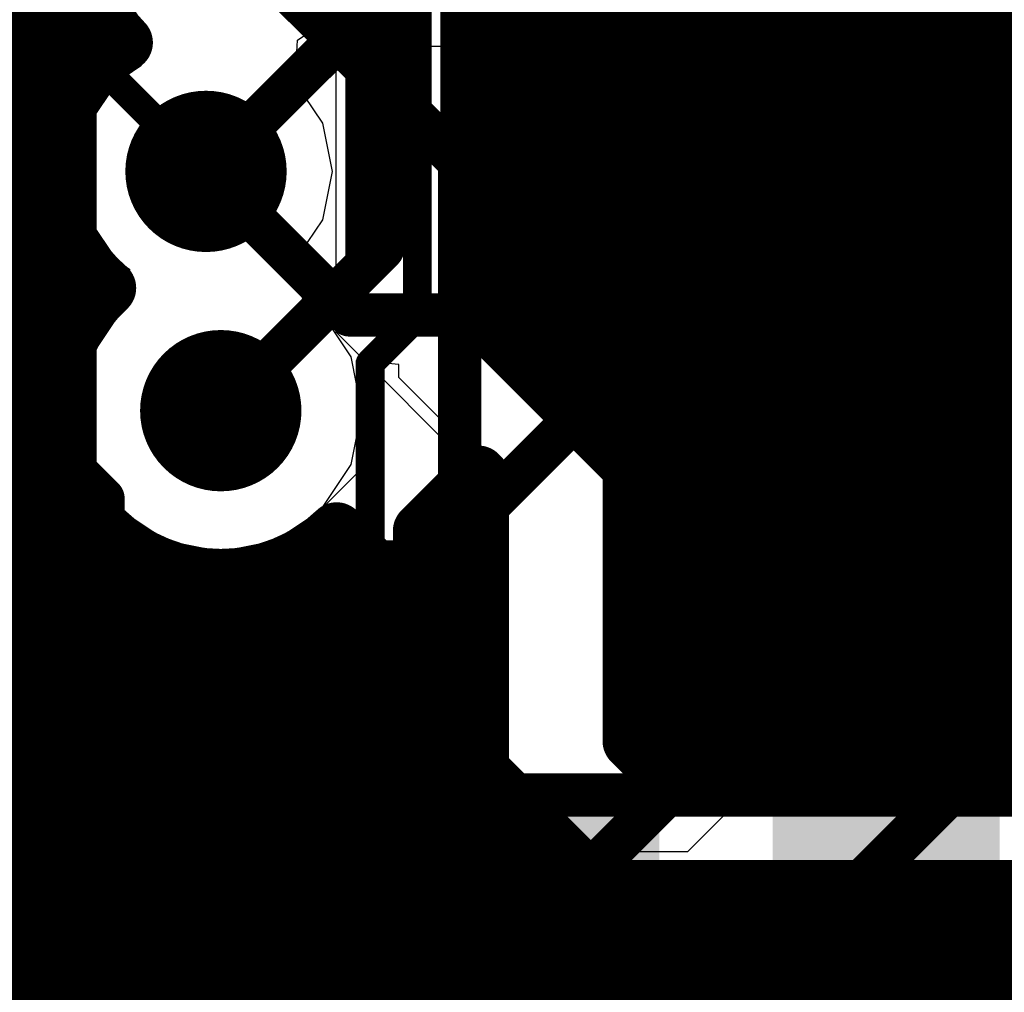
# Model space of a CAD drawing. Header units: millimetres. Extents: x 1.27 to 3.86, y 0.66 to 4.7.
# Tile 144 of 236: x 2.86 to 3, y 3.12 to 3.26. Entities that reach past the tile are written whole.
import ezdxf

# ---------------------------------------------------------------- set-up
doc = ezdxf.new("R2010")
doc.units = ezdxf.units.MM
doc.header["$MEASUREMENT"] = 0
for name, color, linetype in [('BottomLayer', 5, 'Continuous'), ('MidLayer1', 16, 'Continuous'), ('MidLayer2', 76, 'Continuous'), ('MidLayer3', 90, 'Continuous'), ('MidLayer4', 156, 'Continuous'), ('MidLayer5', 130, 'Continuous'), ('MidLayer6', 216, 'Continuous'), ('MultiLayer', 9, 'Continuous'), ('TopLayer', 1, 'Continuous'), ('ViaHoleLayer', 16, 'Continuous')]:
    doc.layers.add(name, color=color, linetype=linetype)

# ---------------------------------------------------------------- blocks, each defined once
blk = doc.blocks.new('0402L_143')
at = {"layer": 'TopLayer'}
for points in [[(-0.00787, -0.00984), (-0.00787, 0.00984), (-0.0315, -0.00984), (-0.0315, 0.00984)], [(0.0315, -0.00984), (0.0315, 0.00984), (0.00787, -0.00984), (0.00787, 0.00984)]]:
    blk.add_solid(points, dxfattribs=at)
blk = doc.blocks.new('0402L_160')
at = {"layer": 'TopLayer'}
for points in [[(-0.00787, -0.00984), (-0.00787, 0.00984), (-0.0315, -0.00984), (-0.0315, 0.00984)], [(0.0315, -0.00984), (0.0315, 0.00984), (0.00787, -0.00984), (0.00787, 0.00984)]]:
    blk.add_solid(points, dxfattribs=at)
blk = doc.blocks.new('0402_282')
at = {"layer": 'TopLayer'}
for points in [[(-0.00787, -0.01181), (-0.00787, 0.01181), (-0.03937, -0.01181), (-0.03937, 0.01181)], [(0.03937, -0.01181), (0.03937, 0.01181), (0.00787, -0.01181), (0.00787, 0.01181)]]:
    blk.add_solid(points, dxfattribs=at)
blk = doc.blocks.new('K_______CX3225SA_381')
at = {"layer": 'TopLayer', "const_width": 0.00207}
for points in [[(-0.05605, 0.0688, 1), (-0.05399, 0.0688, 1)], [(-0.01885, 0.0688, 1), (-0.01678, 0.0688, 1)]]:
    blk.add_lwpolyline(points, format="xyb", close=True, dxfattribs=at)
at = {"layer": 'TopLayer'}
for points in [[(-0.05502, 0.01378), (-0.01781, 0.01378), (-0.05502, 0.07087), (-0.01781, 0.07087)], [(-0.05709, 0.01585), (-0.01575, 0.01585), (-0.05709, 0.0688), (-0.01575, 0.0688)]]:
    blk.add_solid(points, dxfattribs=at)

msp = doc.modelspace()

# ---------------------------------------------------------------- linework, layer by layer
at = {"layer": 'BottomLayer'}
for p, q in [((2.99198, 3.30965), (2.99198, 3.17483)), ((2.93784, 3.2515), (2.93784, 3.28713)), ((2.87739, 3.26029), (2.88119, 3.2546)), ((2.88119, 3.2546), (2.88091, 3.24877)), ((2.90246, 3.24874), (2.90616, 3.2515)), ((2.90616, 3.2515), (2.90616, 3.2515)), ((2.90616, 3.2515), (2.90616, 3.2515)), ((2.90616, 3.2515), (2.93784, 3.2515)), ((2.88091, 3.24877), (2.87755, 3.24653)), ((2.90235, 3.24653), (2.90246, 3.24874)), ((2.87755, 3.24653), (2.87375, 3.24084)), ((2.90615, 3.24084), (2.90235, 3.24653)), ((2.87375, 3.24084), (2.87241, 3.23413)), ((2.90749, 3.23413), (2.90615, 3.24084)), ((2.87241, 3.23413), (2.87375, 3.22742)), ((2.90615, 3.22742), (2.90749, 3.23413)), ((2.87375, 3.22742), (2.87755, 3.22173)), ((2.90298, 3.22267), (2.90615, 3.22742)), ((2.87755, 3.22173), (2.87934, 3.22053)), ((2.90273, 3.21976), (2.90298, 3.22267)), ((2.87934, 3.22053), (2.87934, 3.21553)), ((2.90337, 3.2164), (2.90273, 3.21976)), ((2.90584, 3.21475), (2.90337, 3.2164)), ((2.87816, 3.21475), (2.87391, 3.2084)), ((2.87934, 3.21553), (2.87816, 3.21475)), ((2.91009, 3.2084), (2.90584, 3.21475)), ((2.87391, 3.2084), (2.87242, 3.2009)), ((2.91158, 3.2009), (2.91009, 3.2084)), ((2.87242, 3.2009), (2.87391, 3.19341)), ((2.91009, 3.19341), (2.91158, 3.2009)), ((2.87391, 3.19341), (2.87816, 3.18706)), ((2.90584, 3.18706), (2.91009, 3.19341)), ((2.87816, 3.18706), (2.88451, 3.18282)), ((2.89949, 3.18282), (2.90584, 3.18706)), ((2.88451, 3.18282), (2.892, 3.18133)), ((2.892, 3.18133), (2.89949, 3.18282)), ((2.99198, 3.17483), (2.95678, 3.13962)), ((2.95678, 3.13962), (2.83255, 3.13962)), ((2.83791, 3.12272), (2.88055, 3.12272)), ((2.88055, 3.12272), (2.88659, 3.11668))]:
    msp.add_line(p, q, dxfattribs=at)
at = {"layer": 'BottomLayer', "const_width": 0.0112}
for points in [[(2.88435, 3.23413, 1), (2.89555, 3.23413, 1)], [(2.8864, 3.2009, 1), (2.8976, 3.2009, 1)]]:
    msp.add_lwpolyline(points, format="xyb", close=True, dxfattribs=at)
at = {"layer": 'MidLayer1'}
for p, q in [((2.90802, 3.2118), (2.90802, 3.353)), ((2.928, 3.343), (2.928, 3.214)), ((2.928, 3.214), (2.949, 3.193)), ((2.92802, 3.19178), (2.90802, 3.2118)), ((2.91673, 3.2073), (2.91081, 3.20789)), ((2.91081, 3.20789), (2.91081, 3.1921)), ((2.91673, 3.20552), (2.91673, 3.2073)), ((2.92896, 3.19329), (2.91673, 3.20552)), ((2.91989, 3.18421), (2.92896, 3.19329)), ((2.949, 3.193), (2.949, 3.155)), ((2.91081, 3.1921), (2.90548, 3.18677)), ((2.92803, 3.15097), (2.92802, 3.19178)), ((2.90548, 3.18677), (2.91337, 3.17888)), ((2.91989, 3.17888), (2.91989, 3.18421)), ((2.91337, 3.17888), (2.91989, 3.17888)), ((2.949, 3.155), (2.955, 3.149)), ((2.94905, 3.12994), (2.92803, 3.15097)), ((2.955, 3.149), (3.012, 3.149)), ((3.02144, 3.12994), (2.94905, 3.12994))]:
    msp.add_line(p, q, dxfattribs=at)
at = {"layer": 'MidLayer1', "const_width": 0.008}
for points in [[(2.97, 3.149), (2.97, 3.52845)], [(2.965, 3.149), (2.965, 3.4884)], [(2.96, 3.149), (2.96, 3.48364)], [(2.95, 3.154), (2.95, 3.48006)], [(2.955, 3.149), (2.955, 3.48113)], [(2.945, 3.197), (2.945, 3.37241)], [(2.975, 3.149), (2.975, 3.36716)], [(2.98, 3.149), (2.98, 3.36194)], [(2.985, 3.149), (2.985, 3.3592)], [(3, 3.149), (3, 3.35914)], [(2.99, 3.149), (2.99, 3.35796)], [(2.995, 3.149), (2.995, 3.35794)], [(2.94, 3.202), (2.94, 3.355)], [(2.935, 3.207), (2.935, 3.35)], [(2.93, 3.212), (2.93, 3.345)], [(2.928, 3.343), (2.928, 3.214)], [(2.87, 3.24131), (2.87, 3.2929)], [(2.865, 3.01766), (2.865, 3.28781)], [(2.875, 3.24916), (2.875, 3.25681)], [(2.85114, 3.255), (2.87611, 3.255)], [(2.928, 3.255), (3.01124, 3.255)], [(2.85123, 3.25), (2.87589, 3.25)], [(2.928, 3.25), (3.01644, 3.25)], [(2.85022, 3.245), (2.87175, 3.245)], [(2.928, 3.245), (3.162, 3.245)], [(2.84793, 3.24), (2.86958, 3.24)], [(2.928, 3.24), (3.162, 3.24)], [(2.84383, 3.235), (2.86877, 3.235)], [(2.928, 3.235), (3.161, 3.235)], [(2.83592, 3.23), (2.86915, 3.23)], [(2.928, 3.23), (3.156, 3.23)], [(2.87, 3.20827), (2.87, 3.22695)], [(2.83426, 3.225), (2.87081, 3.225)], [(2.928, 3.225), (3.122, 3.225)], [(2.83111, 3.22), (2.87414, 3.22)], [(2.928, 3.22), (3.117, 3.22)], [(2.83085, 3.215), (2.87357, 3.215)], [(2.928, 3.215), (3.06697, 3.215)], [(2.928, 3.214), (2.949, 3.193)], [(2.83281, 3.21), (2.87066, 3.21)], [(2.932, 3.21), (3.06003, 3.21)], [(2.83356, 3.205), (2.86916, 3.205)], [(2.937, 3.205), (3.0564, 3.205)], [(2.83322, 3.2), (2.86882, 3.2)], [(2.942, 3.2), (3.05442, 3.2)], [(2.83173, 3.195), (2.86956, 3.195)], [(2.947, 3.195), (3.05365, 3.195)], [(2.87, 3.02003), (2.87, 3.19354)], [(2.949, 3.155), (2.949, 3.193)], [(2.91989, 3.18421), (2.92774, 3.19206)], [(2.92802, 3.19178), (2.92803, 3.15097)], [(2.82881, 3.19), (2.87152, 3.19)], [(2.925, 2.88394), (2.925, 3.18932)], [(2.949, 3.19), (3.05398, 3.19)], [(2.82356, 3.185), (2.87511, 3.185)], [(2.875, 3.02111), (2.875, 3.18512)], [(2.92068, 3.185), (2.92802, 3.185)], [(2.949, 3.185), (3.05545, 3.185)], [(2.90808, 3.18418), (2.91337, 3.17888)], [(2.91989, 3.17888), (2.91989, 3.18421)], [(2.92, 2.99756), (2.92, 3.18432)], [(2.91, 3.00484), (2.91, 3.18225)], [(2.88, 3.02106), (2.88, 3.18105)], [(2.905, 3.00609), (2.905, 3.18169)], [(2.62092, 3.18), (2.88194, 3.18)], [(2.90206, 3.18), (2.91225, 3.18)], [(2.91989, 3.18), (2.92802, 3.18)], [(2.949, 3.18), (3.05242, 3.18)], [(2.885, 3.01989), (2.885, 3.17878)], [(2.9, 3.00621), (2.9, 3.17913)], [(2.91337, 3.17888), (2.91989, 3.17888)], [(2.915, 3.00224), (2.915, 3.17888)], [(2.89, 3.01739), (2.89, 3.17779)], [(2.895, 3.01289), (2.895, 3.1779)], [(2.62468, 3.175), (2.92802, 3.175)], [(2.949, 3.175), (3.04441, 3.175)], [(2.62675, 3.17), (2.92802, 3.17)], [(2.949, 3.17), (3.033, 3.17)], [(2.62759, 3.165), (2.92803, 3.165)], [(2.949, 3.165), (3.028, 3.165)], [(2.68502, 3.16), (2.92803, 3.16)], [(2.949, 3.16), (3.023, 3.16)], [(2.69519, 3.155), (2.92803, 3.155)], [(2.949, 3.155), (3.018, 3.155)], [(2.949, 3.155), (2.955, 3.149)], [(2.92803, 3.15097), (2.94905, 3.12994)], [(2.6996, 3.15), (2.929, 3.15)], [(2.954, 3.15), (3.013, 3.15)], [(2.93, 2.88409), (2.93, 3.149)], [(2.955, 3.149), (3.012, 3.149)], [(2.70207, 3.145), (2.934, 3.145)], [(2.935, 2.88315), (2.935, 3.144)], [(2.70322, 3.14), (2.939, 3.14)], [(2.94, 2.88095), (2.94, 3.139)], [(2.70326, 3.135), (2.944, 3.135)], [(2.945, 2.87698), (2.945, 3.134)], [(2.7022, 3.13), (2.949, 3.13)], [(2.94905, 3.12994), (3.02144, 3.12994)], [(2.95, 2.98593), (2.95, 3.12994)], [(2.955, 2.99543), (2.955, 3.12994)], [(2.96, 2.9997), (2.96, 3.12994)], [(2.965, 3.00207), (2.965, 3.12994)], [(2.97, 3.00314), (2.97, 3.12994)], [(2.975, 3.0031), (2.975, 3.12994)], [(2.98, 3.00193), (2.98, 3.12994)], [(2.985, 2.99943), (2.985, 3.12994)], [(2.99, 3.00492), (2.99, 3.12994)], [(2.995, 3.00849), (2.995, 3.12994)], [(3, 3.01044), (3, 3.12994)], [(2.69984, 3.125), (3.07562, 3.125)], [(2.69563, 3.12), (3.0785, 3.12)]]:
    msp.add_lwpolyline(points, dxfattribs=at)
for points in [[(2.87858, 3.25202, -0.981221), (2.90802, 3.28253)], [(2.87626, 3.21794, -0.505952), (2.87858, 3.25202)], [(2.90808, 3.18418, -1.009892), (2.87626, 3.21794)]]:
    msp.add_lwpolyline(points, format="xyb", dxfattribs=at)
at = {"layer": 'MidLayer1'}
for points, const_width in [([(2.873, 3.25681, 1), (2.877, 3.25681, 1)], 0.004), ([(2.87411, 3.255, 1), (2.87811, 3.255, 1)], 0.004), ([(2.926, 3.255, 1), (2.93, 3.255, 1)], 0.004), ([(2.87658, 3.25202, 1), (2.88058, 3.25202, 1)], 0.004), ([(2.87658, 3.25202, 1), (2.88058, 3.25202, 1)], 0.004), ([(2.873, 3.24916, 1), (2.877, 3.24916, 1)], 0.004), ([(2.87389, 3.25, 1), (2.87789, 3.25, 1)], 0.004), ([(2.926, 3.25, 1), (2.93, 3.25, 1)], 0.004), ([(2.93865, 3.244, 1), (2.94652, 3.244, 1)], 0.00787), ([(2.86975, 3.245, 1), (2.87375, 3.245, 1)], 0.004), ([(2.926, 3.245, 1), (2.93, 3.245, 1)], 0.004), ([(2.868, 3.24131, 1), (2.872, 3.24131, 1)], 0.004), ([(2.88435, 3.23413, 1), (2.89555, 3.23413, 1)], 0.0112), ([(2.86758, 3.24, 1), (2.87158, 3.24, 1)], 0.004), ([(2.926, 3.24, 1), (2.93, 3.24, 1)], 0.004), ([(2.86677, 3.235, 1), (2.87077, 3.235, 1)], 0.004), ([(2.926, 3.235, 1), (2.93, 3.235, 1)], 0.004), ([(2.86715, 3.23, 1), (2.87115, 3.23, 1)], 0.004), ([(2.926, 3.23, 1), (2.93, 3.23, 1)], 0.004), ([(2.868, 3.22695, 1), (2.872, 3.22695, 1)], 0.004), ([(2.86881, 3.225, 1), (2.87281, 3.225, 1)], 0.004), ([(2.926, 3.225, 1), (2.93, 3.225, 1)], 0.004), ([(2.87214, 3.22, 1), (2.87614, 3.22, 1)], 0.004), ([(2.926, 3.22, 1), (2.93, 3.22, 1)], 0.004), ([(2.87426, 3.21794, 1), (2.87826, 3.21794, 1)], 0.004), ([(2.87426, 3.21794, 1), (2.87826, 3.21794, 1)], 0.004), ([(2.87157, 3.215, 1), (2.87557, 3.215, 1)], 0.004), ([(2.926, 3.215, 1), (2.93, 3.215, 1)], 0.004), ([(2.926, 3.214, 1), (2.93, 3.214, 1)], 0.004), ([(2.926, 3.214, 1), (2.93, 3.214, 1)], 0.004), ([(2.93865, 3.209, 1), (2.94652, 3.209, 1)], 0.00787), ([(2.928, 3.212, 1), (2.932, 3.212, 1)], 0.004), ([(2.86866, 3.21, 1), (2.87266, 3.21, 1)], 0.004), ([(2.93, 3.21, 1), (2.934, 3.21, 1)], 0.004), ([(2.868, 3.20827, 1), (2.872, 3.20827, 1)], 0.004), ([(2.8864, 3.2009, 1), (2.8976, 3.2009, 1)], 0.0112), ([(2.933, 3.207, 1), (2.937, 3.207, 1)], 0.004), ([(2.86716, 3.205, 1), (2.87116, 3.205, 1)], 0.004), ([(2.935, 3.205, 1), (2.939, 3.205, 1)], 0.004), ([(2.938, 3.202, 1), (2.942, 3.202, 1)], 0.004), ([(2.86682, 3.2, 1), (2.87082, 3.2, 1)], 0.004), ([(2.94, 3.2, 1), (2.944, 3.2, 1)], 0.004), ([(2.943, 3.197, 1), (2.947, 3.197, 1)], 0.004), ([(2.86756, 3.195, 1), (2.87156, 3.195, 1)], 0.004), ([(2.945, 3.195, 1), (2.949, 3.195, 1)], 0.004), ([(2.868, 3.19354, 1), (2.872, 3.19354, 1)], 0.004), ([(2.947, 3.193, 1), (2.951, 3.193, 1)], 0.004), ([(2.947, 3.193, 1), (2.951, 3.193, 1)], 0.004), ([(2.92574, 3.19206, 1), (2.92974, 3.19206, 1)], 0.004), ([(2.92602, 3.19178, 1), (2.93002, 3.19178, 1)], 0.004), ([(2.86952, 3.19, 1), (2.87352, 3.19, 1)], 0.004), ([(2.923, 3.18932, 1), (2.927, 3.18932, 1)], 0.004), ([(2.947, 3.19, 1), (2.951, 3.19, 1)], 0.004), ([(2.9578, 3.183, 1), (2.96567, 3.183, 1)], 0.00787), ([(2.873, 3.18512, 1), (2.877, 3.18512, 1)], 0.004), ([(2.87311, 3.185, 1), (2.87711, 3.185, 1)], 0.004), ([(2.91868, 3.185, 1), (2.92268, 3.185, 1)], 0.004), ([(2.92602, 3.185, 1), (2.93002, 3.185, 1)], 0.004), ([(2.947, 3.185, 1), (2.951, 3.185, 1)], 0.004), ([(2.90608, 3.18418, 1), (2.91008, 3.18418, 1)], 0.004), ([(2.90608, 3.18418, 1), (2.91008, 3.18418, 1)], 0.004), ([(2.91789, 3.18421, 1), (2.92189, 3.18421, 1)], 0.004), ([(2.91789, 3.18421, 1), (2.92189, 3.18421, 1)], 0.004), ([(2.918, 3.18432, 1), (2.922, 3.18432, 1)], 0.004), ([(2.908, 3.18225, 1), (2.912, 3.18225, 1)], 0.004), ([(2.878, 3.18105, 1), (2.882, 3.18105, 1)], 0.004), ([(2.903, 3.18169, 1), (2.907, 3.18169, 1)], 0.004), ([(2.87994, 3.18, 1), (2.88394, 3.18, 1)], 0.004), ([(2.90006, 3.18, 1), (2.90406, 3.18, 1)], 0.004), ([(2.91025, 3.18, 1), (2.91425, 3.18, 1)], 0.004), ([(2.91789, 3.18, 1), (2.92189, 3.18, 1)], 0.004), ([(2.92602, 3.18, 1), (2.93002, 3.18, 1)], 0.004), ([(2.947, 3.18, 1), (2.951, 3.18, 1)], 0.004), ([(2.883, 3.17878, 1), (2.887, 3.17878, 1)], 0.004), ([(2.898, 3.17913, 1), (2.902, 3.17913, 1)], 0.004), ([(2.91137, 3.17888, 1), (2.91537, 3.17888, 1)], 0.004), ([(2.91137, 3.17888, 1), (2.91537, 3.17888, 1)], 0.004), ([(2.913, 3.17888, 1), (2.917, 3.17888, 1)], 0.004), ([(2.91789, 3.17888, 1), (2.92189, 3.17888, 1)], 0.004), ([(2.91789, 3.17888, 1), (2.92189, 3.17888, 1)], 0.004), ([(2.888, 3.17779, 1), (2.892, 3.17779, 1)], 0.004), ([(2.893, 3.1779, 1), (2.897, 3.1779, 1)], 0.004), ([(2.92602, 3.175, 1), (2.93002, 3.175, 1)], 0.004), ([(2.947, 3.175, 1), (2.951, 3.175, 1)], 0.004), ([(2.92602, 3.17, 1), (2.93002, 3.17, 1)], 0.004), ([(2.947, 3.17, 1), (2.951, 3.17, 1)], 0.004), ([(2.92603, 3.165, 1), (2.93003, 3.165, 1)], 0.004), ([(2.947, 3.165, 1), (2.951, 3.165, 1)], 0.004), ([(2.95375, 3.15822, 1), (2.96162, 3.15822, 1)], 0.00787), ([(2.98005, 3.15882, 1), (2.98792, 3.15882, 1)], 0.00787), ([(2.92603, 3.16, 1), (2.93003, 3.16, 1)], 0.004), ([(2.947, 3.16, 1), (2.951, 3.16, 1)], 0.004), ([(2.92603, 3.155, 1), (2.93003, 3.155, 1)], 0.004), ([(2.947, 3.155, 1), (2.951, 3.155, 1)], 0.004), ([(2.947, 3.155, 1), (2.951, 3.155, 1)], 0.004), ([(2.947, 3.155, 1), (2.951, 3.155, 1)], 0.004), ([(2.948, 3.154, 1), (2.952, 3.154, 1)], 0.004), ([(2.92603, 3.15097, 1), (2.93003, 3.15097, 1)], 0.004), ([(2.92603, 3.15097, 1), (2.93003, 3.15097, 1)], 0.004), ([(2.927, 3.15, 1), (2.931, 3.15, 1)], 0.004), ([(2.952, 3.15, 1), (2.956, 3.15, 1)], 0.004), ([(2.928, 3.149, 1), (2.932, 3.149, 1)], 0.004), ([(2.953, 3.149, 1), (2.957, 3.149, 1)], 0.004), ([(2.953, 3.149, 1), (2.957, 3.149, 1)], 0.004), ([(2.953, 3.149, 1), (2.957, 3.149, 1)], 0.004), ([(2.958, 3.149, 1), (2.962, 3.149, 1)], 0.004), ([(2.963, 3.149, 1), (2.967, 3.149, 1)], 0.004), ([(2.968, 3.149, 1), (2.972, 3.149, 1)], 0.004), ([(2.973, 3.149, 1), (2.977, 3.149, 1)], 0.004), ([(2.978, 3.149, 1), (2.982, 3.149, 1)], 0.004), ([(2.983, 3.149, 1), (2.987, 3.149, 1)], 0.004), ([(2.988, 3.149, 1), (2.992, 3.149, 1)], 0.004), ([(2.993, 3.149, 1), (2.997, 3.149, 1)], 0.004), ([(2.998, 3.149, 1), (3.002, 3.149, 1)], 0.004), ([(2.932, 3.145, 1), (2.936, 3.145, 1)], 0.004), ([(2.933, 3.144, 1), (2.937, 3.144, 1)], 0.004), ([(2.937, 3.14, 1), (2.941, 3.14, 1)], 0.004), ([(2.938, 3.139, 1), (2.942, 3.139, 1)], 0.004), ([(2.942, 3.135, 1), (2.946, 3.135, 1)], 0.004), ([(2.943, 3.134, 1), (2.947, 3.134, 1)], 0.004), ([(2.947, 3.13, 1), (2.951, 3.13, 1)], 0.004), ([(2.94705, 3.12994, 1), (2.95105, 3.12994, 1)], 0.004), ([(2.94705, 3.12994, 1), (2.95105, 3.12994, 1)], 0.004), ([(2.948, 3.12994, 1), (2.952, 3.12994, 1)], 0.004), ([(2.953, 3.12994, 1), (2.957, 3.12994, 1)], 0.004), ([(2.958, 3.12994, 1), (2.962, 3.12994, 1)], 0.004), ([(2.963, 3.12994, 1), (2.967, 3.12994, 1)], 0.004), ([(2.968, 3.12994, 1), (2.972, 3.12994, 1)], 0.004), ([(2.973, 3.12994, 1), (2.977, 3.12994, 1)], 0.004), ([(2.978, 3.12994, 1), (2.982, 3.12994, 1)], 0.004), ([(2.983, 3.12994, 1), (2.987, 3.12994, 1)], 0.004), ([(2.988, 3.12994, 1), (2.992, 3.12994, 1)], 0.004), ([(2.993, 3.12994, 1), (2.997, 3.12994, 1)], 0.004), ([(2.998, 3.12994, 1), (3.002, 3.12994, 1)], 0.004)]:
    msp.add_lwpolyline(points, format="xyb", close=True, dxfattribs=dict(at, const_width=const_width))
at = {"layer": 'MidLayer2', "const_width": 0.006}
for points in [[(2.88995, 3.23413), (2.95078, 3.29496)], [(2.88995, 3.23413), (2.90988, 3.21419)], [(2.90988, 3.21419), (3.06846, 3.21419)], [(2.83166, 3.14752), (3.04973, 3.14752)], [(2.82401, 3.13552), (3.0663, 3.13552)], [(2.81552, 3.12352), (3.08652, 3.12352)]]:
    msp.add_lwpolyline(points, dxfattribs=at)
at = {"layer": 'MidLayer2'}
for points, const_width in [([(2.88435, 3.23413, 1), (2.89555, 3.23413, 1)], 0.0112), ([(2.88845, 3.23413, 1), (2.89145, 3.23413, 1)], 0.003), ([(2.88845, 3.23413, 1), (2.89145, 3.23413, 1)], 0.003), ([(2.90838, 3.21419, 1), (2.91138, 3.21419, 1)], 0.003), ([(2.90838, 3.21419, 1), (2.91138, 3.21419, 1)], 0.003), ([(2.8864, 3.2009, 1), (2.8976, 3.2009, 1)], 0.0112)]:
    msp.add_lwpolyline(points, format="xyb", close=True, dxfattribs=dict(at, const_width=const_width))
at = {"layer": 'MidLayer3', "const_width": 0.006}
for points in [[(2.92547, 3.2422), (2.92547, 3.27044)], [(2.92547, 3.2422), (2.97367, 3.194)], [(2.97367, 3.194), (3.07683, 3.194)]]:
    msp.add_lwpolyline(points, dxfattribs=at)
at = {"layer": 'MidLayer3'}
for points, const_width in [([(2.88435, 3.23413, 1), (2.89555, 3.23413, 1)], 0.0112), ([(2.92397, 3.2422, 1), (2.92697, 3.2422, 1)], 0.003), ([(2.92397, 3.2422, 1), (2.92697, 3.2422, 1)], 0.003), ([(2.8864, 3.2009, 1), (2.8976, 3.2009, 1)], 0.0112), ([(2.97217, 3.194, 1), (2.97517, 3.194, 1)], 0.003), ([(2.97217, 3.194, 1), (2.97517, 3.194, 1)], 0.003)]:
    msp.add_lwpolyline(points, format="xyb", close=True, dxfattribs=dict(at, const_width=const_width))
at = {"layer": 'MidLayer4'}
for p, q in [((2.87739, 3.26029), (2.88119, 3.2546)), ((2.90599, 3.2546), (2.90979, 3.26029)), ((2.88119, 3.2546), (2.88091, 3.24877)), ((2.90263, 3.25235), (2.90599, 3.2546)), ((2.90235, 3.24653), (2.90263, 3.25235)), ((2.88091, 3.24877), (2.87755, 3.24653)), ((2.87755, 3.24653), (2.87375, 3.24084)), ((2.90615, 3.24084), (2.90235, 3.24653)), ((2.87375, 3.24084), (2.87241, 3.23413)), ((2.90749, 3.23413), (2.90615, 3.24084)), ((2.87241, 3.23413), (2.87375, 3.22742)), ((2.90615, 3.22742), (2.90749, 3.23413)), ((2.87375, 3.22742), (2.87755, 3.22173)), ((2.90298, 3.22267), (2.90615, 3.22742)), ((2.87755, 3.22173), (2.87934, 3.22053)), ((2.90273, 3.21976), (2.90298, 3.22267)), ((2.87934, 3.22053), (2.87934, 3.21553)), ((2.90337, 3.2164), (2.90273, 3.21976)), ((2.90584, 3.21475), (2.90337, 3.2164)), ((2.87816, 3.21475), (2.87391, 3.2084)), ((2.87934, 3.21553), (2.87816, 3.21475)), ((2.91009, 3.2084), (2.90584, 3.21475)), ((2.87391, 3.2084), (2.87242, 3.2009)), ((2.91158, 3.2009), (2.91009, 3.2084)), ((2.87242, 3.2009), (2.87391, 3.19341)), ((2.91009, 3.19341), (2.91158, 3.2009)), ((2.87391, 3.19341), (2.87816, 3.18706)), ((2.90584, 3.18706), (2.91009, 3.19341)), ((2.87816, 3.18706), (2.88451, 3.18282)), ((2.89949, 3.18282), (2.90584, 3.18706)), ((2.88451, 3.18282), (2.892, 3.18133)), ((2.892, 3.18133), (2.89949, 3.18282))]:
    msp.add_line(p, q, dxfattribs=at)
at = {"layer": 'MidLayer4', "const_width": 0.0112}
for points in [[(2.88435, 3.23413, 1), (2.89555, 3.23413, 1)], [(2.8864, 3.2009, 1), (2.8976, 3.2009, 1)]]:
    msp.add_lwpolyline(points, format="xyb", close=True, dxfattribs=at)
at = {"layer": 'MidLayer5', "const_width": 0.006}
for points in [[(2.91447, 3.22337), (2.91447, 3.34458)], [(2.96438, 3.22299), (2.96438, 3.31938)], [(2.87129, 3.16574), (2.87129, 3.2863)], [(2.91149, 3.10516), (3.08236, 3.27604)], [(2.892, 3.2009), (2.91447, 3.22337)], [(2.89261, 3.15121), (2.96438, 3.22299)], [(2.97332, 3.12784), (3.06634, 3.22086)], [(2.87129, 3.16574), (2.87729, 3.15974)], [(2.87729, 2.99822), (2.87729, 3.15974)], [(2.89261, 3.01119), (2.89261, 3.15121)], [(2.97332, 3.01293), (2.97332, 3.12784)]]:
    msp.add_lwpolyline(points, dxfattribs=at)
at = {"layer": 'MidLayer5'}
for points, const_width in [([(2.88435, 3.23413, 1), (2.89555, 3.23413, 1)], 0.0112), ([(2.91297, 3.22337, 1), (2.91597, 3.22337, 1)], 0.003), ([(2.91297, 3.22337, 1), (2.91597, 3.22337, 1)], 0.003), ([(2.96288, 3.22299, 1), (2.96588, 3.22299, 1)], 0.003), ([(2.96288, 3.22299, 1), (2.96588, 3.22299, 1)], 0.003), ([(2.8864, 3.2009, 1), (2.8976, 3.2009, 1)], 0.0112), ([(2.8905, 3.2009, 1), (2.8935, 3.2009, 1)], 0.003), ([(2.86979, 3.16574, 1), (2.87279, 3.16574, 1)], 0.003), ([(2.86979, 3.16574, 1), (2.87279, 3.16574, 1)], 0.003), ([(2.87579, 3.15974, 1), (2.87879, 3.15974, 1)], 0.003), ([(2.87579, 3.15974, 1), (2.87879, 3.15974, 1)], 0.003), ([(2.89111, 3.15121, 1), (2.89411, 3.15121, 1)], 0.003), ([(2.89111, 3.15121, 1), (2.89411, 3.15121, 1)], 0.003), ([(2.97182, 3.12784, 1), (2.97482, 3.12784, 1)], 0.003), ([(2.97182, 3.12784, 1), (2.97482, 3.12784, 1)], 0.003)]:
    msp.add_lwpolyline(points, format="xyb", close=True, dxfattribs=dict(at, const_width=const_width))
at = {"layer": 'MidLayer6', "const_width": 0.006}
for points in [[(2.87175, 3.19259), (2.87175, 3.27368)], [(2.89359, 3.267), (2.92517, 3.23542)], [(2.92517, 3.09136), (2.92517, 3.23542)], [(2.87175, 3.19259), (2.87566, 3.18868)], [(2.87566, 3.06509), (2.87566, 3.18868)]]:
    msp.add_lwpolyline(points, dxfattribs=at)
at = {"layer": 'MidLayer6'}
for points, const_width in [([(2.88435, 3.23413, 1), (2.89555, 3.23413, 1)], 0.0112), ([(2.92367, 3.23542, 1), (2.92667, 3.23542, 1)], 0.003), ([(2.92367, 3.23542, 1), (2.92667, 3.23542, 1)], 0.003), ([(2.8864, 3.2009, 1), (2.8976, 3.2009, 1)], 0.0112), ([(2.87025, 3.19259, 1), (2.87325, 3.19259, 1)], 0.003), ([(2.87025, 3.19259, 1), (2.87325, 3.19259, 1)], 0.003), ([(2.87416, 3.18868, 1), (2.87716, 3.18868, 1)], 0.003), ([(2.87416, 3.18868, 1), (2.87716, 3.18868, 1)], 0.003)]:
    msp.add_lwpolyline(points, format="xyb", close=True, dxfattribs=dict(at, const_width=const_width))
at = {"layer": 'MultiLayer'}
for points, const_width in [([(2.93865, 3.244, 1), (2.94652, 3.244, 1)], 0.00787), ([(2.88435, 3.23413, 1), (2.89555, 3.23413, 1)], 0.0112), ([(2.93865, 3.209, 1), (2.94652, 3.209, 1)], 0.00787), ([(2.8864, 3.2009, 1), (2.8976, 3.2009, 1)], 0.0112), ([(2.9578, 3.183, 1), (2.96567, 3.183, 1)], 0.00787), ([(2.95375, 3.15822, 1), (2.96162, 3.15822, 1)], 0.00787), ([(2.98005, 3.15882, 1), (2.98792, 3.15882, 1)], 0.00787)]:
    msp.add_lwpolyline(points, format="xyb", close=True, dxfattribs=dict(at, const_width=const_width))
at = {"layer": 'TopLayer'}
for p, q in [((2.86539, 3.2626), (2.86539, 3.24849)), ((2.86539, 3.24849), (2.866, 3.24544)), ((2.866, 3.24544), (2.866, 3.24075)), ((2.866, 3.24075), (2.86225, 3.23699))]:
    msp.add_line(p, q, dxfattribs=at)
for points, const_width in [([(2.91129, 3.22019), (2.91129, 3.364)], 0.004), ([(2.91929, 3.21405), (2.91929, 3.34724)], 0.004), ([(2.87559, 3.24849), (2.87559, 3.28162)], 0.004), ([(2.93509, 3.2515), (2.93509, 3.2697)], 0.01), ([(2.94972, 3.261), (2.97814, 3.23258)], 0.004), ([(2.93509, 3.2515), (2.94259, 3.244)], 0.01), ([(2.87559, 3.24849), (2.88995, 3.23413)], 0.004), ([(2.94259, 3.209), (2.94259, 3.244)], 0.01), ([(2.97814, 3.23258), (2.98527, 3.23258)], 0.004), ([(2.98527, 3.23258), (2.9879, 3.22994)], 0.004), ([(2.9879, 3.184), (2.9879, 3.22994)], 0.004), ([(2.892, 3.2009), (2.91129, 3.22019)], 0.004), ([(2.91274, 3.2075), (2.91929, 3.21405)], 0.004), ([(2.9422, 3.20861), (2.95259, 3.19822)], 0.01), ([(2.94259, 3.209), (2.96174, 3.18985)], 0.01), ([(2.91274, 3.154), (2.91274, 3.2075)], 0.004), ([(2.96174, 3.183), (2.96174, 3.18985)], 0.01), ([(2.95769, 3.17895), (2.96174, 3.183)], 0.01), ([(2.95769, 3.15822), (2.95769, 3.17895)], 0.01), ([(2.95829, 3.15882), (2.98399, 3.15882)], 0.01), ([(2.98399, 3.15882), (3.00769, 3.15882)], 0.01), ([(2.91274, 3.154), (2.93274, 3.134)], 0.004), ([(2.83167, 3.15171), (2.87993, 3.15171)], 0.0052), ([(2.87993, 3.15171), (2.91963, 3.112)], 0.0052), ([(2.82745, 3.1415), (2.8757, 3.1415)], 0.0052), ([(2.8757, 3.1415), (2.91541, 3.1018)], 0.0052), ([(2.93274, 3.134), (2.93712, 3.134)], 0.004), ([(2.98436, 3.134), (2.99289, 3.12548)], 0.005), ([(2.99289, 3.12548), (3.05555, 3.12548)], 0.005), ([(2.86148, 3.12273), (2.86686, 3.11735)], 0.0052)]:
    msp.add_lwpolyline(points, dxfattribs=dict(at, const_width=const_width))
for points, const_width in [([(2.93259, 3.2515, 1), (2.93759, 3.2515, 1)], 0.005), ([(2.93259, 3.2515, 1), (2.93759, 3.2515, 1)], 0.005), ([(2.87459, 3.24849, 1), (2.87659, 3.24849, 1)], 0.002), ([(2.87459, 3.24849, 1), (2.87659, 3.24849, 1)], 0.002), ([(2.93915, 3.244, 1), (2.94603, 3.244, 1)], 0.00688), ([(2.94009, 3.244, 1), (2.94509, 3.244, 1)], 0.005), ([(2.94009, 3.244, 1), (2.94509, 3.244, 1)], 0.005), ([(2.88435, 3.23413, 1), (2.89555, 3.23413, 1)], 0.0112), ([(2.88895, 3.23413, 1), (2.89095, 3.23413, 1)], 0.002), ([(2.97714, 3.23258, 1), (2.97914, 3.23258, 1)], 0.002), ([(2.97714, 3.23258, 1), (2.97914, 3.23258, 1)], 0.002), ([(2.98427, 3.23258, 1), (2.98627, 3.23258, 1)], 0.002), ([(2.98427, 3.23258, 1), (2.98627, 3.23258, 1)], 0.002), ([(2.9869, 3.22994, 1), (2.9889, 3.22994, 1)], 0.002), ([(2.9869, 3.22994, 1), (2.9889, 3.22994, 1)], 0.002), ([(2.91029, 3.22019, 1), (2.91229, 3.22019, 1)], 0.002), ([(2.91029, 3.22019, 1), (2.91229, 3.22019, 1)], 0.002), ([(2.91829, 3.21405, 1), (2.92029, 3.21405, 1)], 0.002), ([(2.91829, 3.21405, 1), (2.92029, 3.21405, 1)], 0.002), ([(2.93915, 3.209, 1), (2.94603, 3.209, 1)], 0.00688), ([(2.9397, 3.20861, 1), (2.9447, 3.20861, 1)], 0.005), ([(2.94009, 3.209, 1), (2.94509, 3.209, 1)], 0.005), ([(2.94009, 3.209, 1), (2.94509, 3.209, 1)], 0.005), ([(2.8864, 3.2009, 1), (2.8976, 3.2009, 1)], 0.0112), ([(2.91174, 3.2075, 1), (2.91374, 3.2075, 1)], 0.002), ([(2.91174, 3.2075, 1), (2.91374, 3.2075, 1)], 0.002), ([(2.891, 3.2009, 1), (2.893, 3.2009, 1)], 0.002), ([(2.95009, 3.19822, 1), (2.95509, 3.19822, 1)], 0.005), ([(2.95924, 3.18985, 1), (2.96424, 3.18985, 1)], 0.005), ([(2.95924, 3.18985, 1), (2.96424, 3.18985, 1)], 0.005), ([(2.9583, 3.183, 1), (2.96518, 3.183, 1)], 0.00688), ([(2.95924, 3.183, 1), (2.96424, 3.183, 1)], 0.005), ([(2.95924, 3.183, 1), (2.96424, 3.183, 1)], 0.005), ([(2.9869, 3.184, 1), (2.9889, 3.184, 1)], 0.002), ([(2.95519, 3.17895, 1), (2.96019, 3.17895, 1)], 0.005), ([(2.95519, 3.17895, 1), (2.96019, 3.17895, 1)], 0.005), ([(2.98055, 3.15882, 1), (2.98743, 3.15882, 1)], 0.00688), ([(2.95425, 3.15822, 1), (2.96113, 3.15822, 1)], 0.00688), ([(2.95519, 3.15822, 1), (2.96019, 3.15822, 1)], 0.005), ([(2.95579, 3.15882, 1), (2.96079, 3.15882, 1)], 0.005), ([(2.98149, 3.15882, 1), (2.98649, 3.15882, 1)], 0.005), ([(2.98149, 3.15882, 1), (2.98649, 3.15882, 1)], 0.005), ([(2.91174, 3.154, 1), (2.91374, 3.154, 1)], 0.002), ([(2.91174, 3.154, 1), (2.91374, 3.154, 1)], 0.002), ([(2.87863, 3.15171, 1), (2.88123, 3.15171, 1)], 0.0026), ([(2.87863, 3.15171, 1), (2.88123, 3.15171, 1)], 0.0026), ([(2.8744, 3.1415, 1), (2.877, 3.1415, 1)], 0.0026), ([(2.8744, 3.1415, 1), (2.877, 3.1415, 1)], 0.0026), ([(2.93174, 3.134, 1), (2.93374, 3.134, 1)], 0.002), ([(2.93174, 3.134, 1), (2.93374, 3.134, 1)], 0.002), ([(2.93612, 3.134, 1), (2.93812, 3.134, 1)], 0.002), ([(2.98312, 3.134, 1), (2.98562, 3.134, 1)], 0.0025), ([(2.99164, 3.12548, 1), (2.99414, 3.12548, 1)], 0.0025), ([(2.99164, 3.12548, 1), (2.99414, 3.12548, 1)], 0.0025)]:
    msp.add_lwpolyline(points, format="xyb", close=True, dxfattribs=dict(at, const_width=const_width))
at = {"layer": 'ViaHoleLayer'}
for points, const_width in [([(2.94111, 3.244, 1), (2.94406, 3.244, 1)], 0.00295), ([(2.8869, 3.23413, 1), (2.893, 3.23413, 1)], 0.0061), ([(2.94111, 3.209, 1), (2.94406, 3.209, 1)], 0.00295), ([(2.88895, 3.2009, 1), (2.89505, 3.2009, 1)], 0.0061), ([(2.96026, 3.183, 1), (2.96321, 3.183, 1)], 0.00295), ([(2.98251, 3.15882, 1), (2.98546, 3.15882, 1)], 0.00295), ([(2.95621, 3.15822, 1), (2.95916, 3.15822, 1)], 0.00295)]:
    msp.add_lwpolyline(points, format="xyb", close=True, dxfattribs=dict(at, const_width=const_width))

# ---------------------------------------------------------------- block references
for name, p, rotation in [('K_______CX3225SA_381', (3.02759, 3.269), 90), ('0402L_143', (2.85559, 3.229), 90), ('0402L_160', (3.00759, 3.184), 180), ('0402_282', (2.96074, 3.134), 180)]:
    msp.add_blockref(name, p, dxfattribs=dict(rotation=rotation))

doc.saveas('drawing.dxf')
